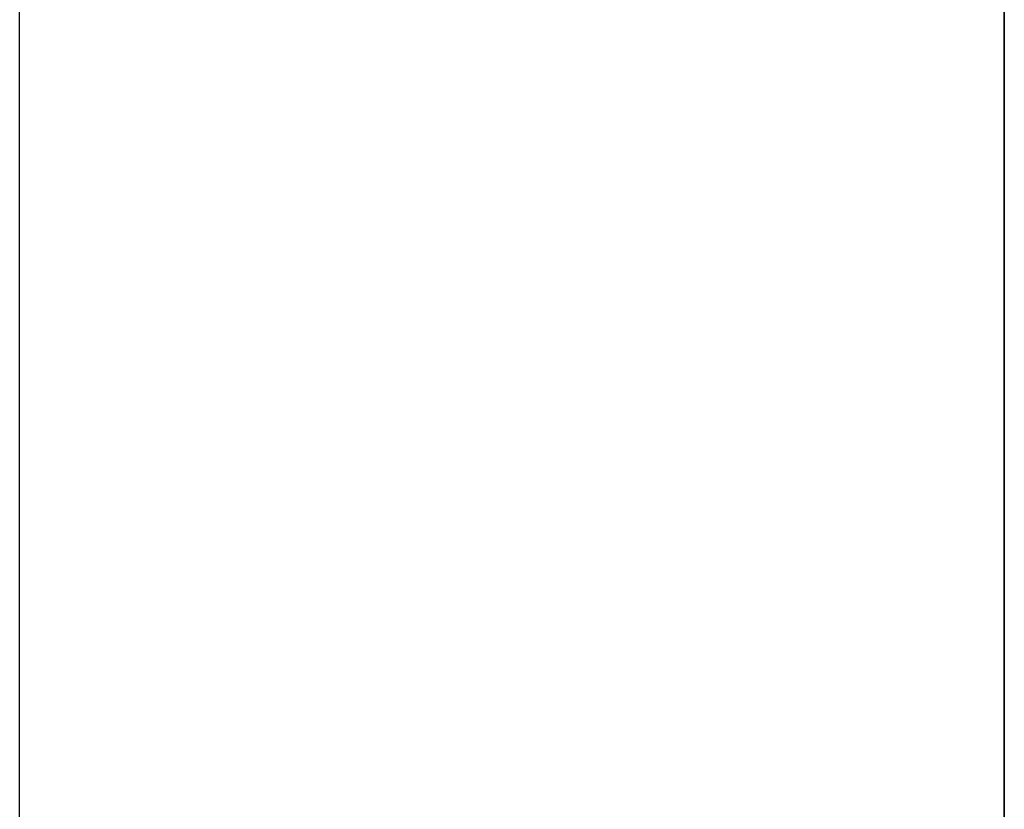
# Model space of a CAD drawing. Extents: x -270 to 272, y -152 to 146.
# Tile 248 of 256: x 228.468 to 228.568, y -32.6175 to -32.5372. Entities that reach past the tile are written whole.
import ezdxf

# ---------------------------------------------------------------- set-up
doc = ezdxf.new("R2010")
doc.units = 0
doc.layers.get('0').update_dxf_attribs({"linetype": 'CONTINUOUS'})

msp = doc.modelspace()

# ---------------------------------------------------------------- linework, layer by layer
at = {"color": 250}
msp.add_line((228.56797, -131.93059), (228.56797, -27.47456), dxfattribs=at)
for p, q in [((228.56797, -34.88059), (228.56797, -30.88059)), ((228.56797, -30.88059), (228.56797, -34.88059)), ((228.56797, -30.88059), (228.56797, -34.88059)), ((228.56797, -34.88059), (228.56797, -30.88059)), ((228.56797, -34.88059), (228.56797, -30.88059)), ((228.56797, -30.88059), (228.56797, -34.88059)), ((228.56797, -30.88059), (228.56797, -34.88059)), ((228.56797, -34.88059), (228.56797, -30.88059)), ((228.56797, -34.88059), (228.56797, -30.88059)), ((228.56797, -30.88059), (228.56797, -34.88059)), ((228.56797, -30.88059), (228.56797, -34.88059)), ((228.56797, -34.88059), (228.56797, -30.88059)), ((228.56797, -34.88059), (228.56797, -30.88059)), ((228.56797, -30.88059), (228.56797, -34.88059)), ((228.56797, -30.88059), (228.56797, -34.88059)), ((228.56797, -34.88059), (228.56797, -30.88059)), ((228.56797, -34.88059), (228.56797, -30.88059)), ((228.56797, -30.88059), (228.56797, -34.88059)), ((228.56797, -30.88059), (228.56797, -34.88059)), ((228.56797, -34.88059), (228.56797, -30.88059)), ((228.56797, -34.88059), (228.56797, -30.88059)), ((228.56797, -30.88059), (228.56797, -34.88059)), ((228.56797, -30.88059), (228.56797, -34.88059)), ((228.56797, -34.88059), (228.56797, -30.88059)), ((228.56797, -34.88059), (228.56797, -30.88059)), ((228.56797, -30.88059), (228.56797, -34.88059)), ((228.56797, -30.88059), (228.56797, -34.88059)), ((228.56797, -34.88059), (228.56797, -30.88059)), ((228.56797, -34.88059), (228.56797, -30.88059)), ((228.56797, -30.88059), (228.56797, -34.88059)), ((228.56797, -30.88059), (228.56797, -34.88059)), ((228.56797, -34.88059), (228.56797, -30.88059)), ((228.56797, -34.88059), (228.56797, -30.88059)), ((228.56797, -30.88059), (228.56797, -34.88059)), ((228.56797, -30.88059), (228.56797, -34.88059)), ((228.56797, -34.88059), (228.56797, -30.88059)), ((228.56797, -34.88059), (228.56797, -30.88059)), ((228.56797, -30.88059), (228.56797, -34.88059)), ((228.56797, -30.88059), (228.56797, -34.88059)), ((228.56797, -34.88059), (228.56797, -30.88059)), ((228.56797, -34.88059), (228.56797, -30.88059)), ((228.56797, -30.88059), (228.56797, -34.88059)), ((228.56797, -30.88059), (228.56797, -34.88059)), ((228.56797, -34.88059), (228.56797, -30.88059)), ((228.56797, -34.88059), (228.56797, -30.88059)), ((228.56797, -30.88059), (228.56797, -34.88059)), ((228.56797, -30.88059), (228.56797, -34.88059)), ((228.56797, -34.88059), (228.56797, -30.88059)), ((228.56797, -34.88059), (228.56797, -30.88059)), ((228.56797, -30.88059), (228.56797, -34.88059)), ((228.56797, -30.88059), (228.56797, -34.88059)), ((228.56797, -34.88059), (228.56797, -30.88059)), ((228.56797, -34.88059), (228.56797, -30.88059)), ((228.56797, -30.88059), (228.56797, -34.88059)), ((228.56797, -30.88059), (228.56797, -34.88059)), ((228.56797, -34.88059), (228.56797, -30.88059)), ((228.56797, -31.03621), (228.56797, -32.67467)), ((228.46797, -32.69459), (228.46797, -31.05459))]:
    msp.add_line(p, q)

doc.saveas('drawing.dxf')
